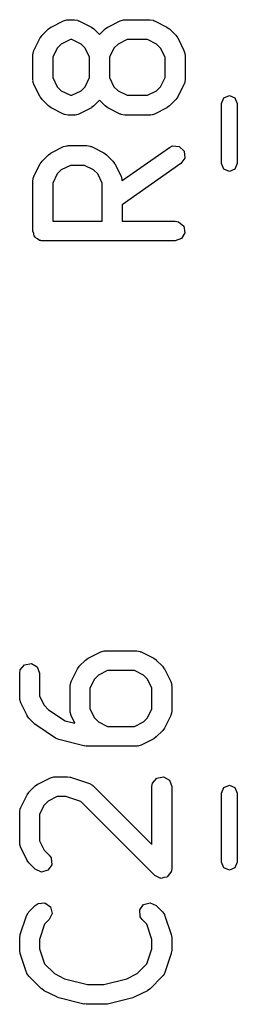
# Model space of a CAD drawing. Extents: x 44 to 148, y -85 to -25.
# Tile 40 of 58: x 109.68 to 111.32, y -59.04 to -51.59. Entities that reach past the tile are written whole.
import ezdxf

# ---------------------------------------------------------------- set-up
doc = ezdxf.new("R2010")
doc.units = 0
doc.layers.add('BLACK', color=7, linetype='CONTINUOUS')

msp = doc.modelspace()

# ---------------------------------------------------------------- linework, layer by layer
at = {"layer": 'BLACK', "linetype": 'CONTINUOUS'}
for p, q in [((109.916516, -51.644822), (110.011754, -51.597203)), ((110.011754, -51.597203), (110.03672, -51.589777)), ((110.03672, -51.589777), (110.041081, -51.590818)), ((110.041081, -51.590818), (110.045295, -51.589285)), ((110.045295, -51.589285), (110.092914, -51.589285)), ((110.092914, -51.589285), (110.118566, -51.593808)), ((110.118566, -51.593808), (110.122001, -51.59669)), ((110.122001, -51.59669), (110.126455, -51.597203)), ((110.126455, -51.597203), (110.221693, -51.644822)), ((110.345087, -51.644822), (110.440325, -51.597203)), ((110.440325, -51.597203), (110.465291, -51.589777)), ((110.465291, -51.589777), (110.469652, -51.590818)), ((110.469652, -51.590818), (110.473866, -51.589285)), ((110.473866, -51.589285), (110.664342, -51.589285)), ((110.664342, -51.589285), (110.689994, -51.593808)), ((110.689994, -51.593808), (110.693429, -51.59669)), ((110.693429, -51.59669), (110.697883, -51.597203)), ((110.697883, -51.597203), (110.793121, -51.644822)), ((109.849405, -51.70649), (109.897024, -51.658871)), ((109.897024, -51.658871), (109.91539, -51.646011)), ((109.91539, -51.646011), (109.916516, -51.644822)), ((110.221693, -51.644822), (110.239703, -51.65818)), ((110.239703, -51.65818), (110.241185, -51.658871)), ((110.241185, -51.658871), (110.28339, -51.701076)), ((110.28339, -51.701076), (110.325595, -51.658871)), ((110.325595, -51.658871), (110.343961, -51.646011)), ((110.343961, -51.646011), (110.345087, -51.644822)), ((110.793121, -51.644822), (110.811129, -51.658178)), ((110.811129, -51.658178), (110.812612, -51.65887)), ((110.812612, -51.65887), (110.860232, -51.706489)), ((109.787737, -51.82122), (109.835356, -51.725982)), ((109.835356, -51.725982), (109.848714, -51.707971)), ((109.848714, -51.707971), (109.849405, -51.70649)), ((110.063, -51.739285), (109.994484, -51.773543)), ((110.075209, -51.739285), (110.063, -51.739285)), ((110.143725, -51.773543), (110.075209, -51.739285)), ((110.491571, -51.739285), (110.423055, -51.773543)), ((110.646637, -51.739285), (110.491571, -51.739285)), ((110.715153, -51.773543), (110.646637, -51.739285)), ((110.860232, -51.706489), (110.873094, -51.724857)), ((110.873094, -51.724857), (110.874282, -51.725982)), ((110.874282, -51.725982), (110.921901, -51.82122)), ((109.779819, -51.854761), (109.784342, -51.829109)), ((109.784342, -51.829109), (109.787224, -51.825673)), ((109.787224, -51.825673), (109.787737, -51.82122)), ((109.964077, -51.80395), (109.929819, -51.872466)), ((109.994484, -51.773543), (109.964077, -51.80395)), ((110.174132, -51.80395), (110.143725, -51.773543)), ((110.20839, -51.872466), (110.174132, -51.80395)), ((110.392648, -51.80395), (110.35839, -51.872466)), ((110.423055, -51.773543), (110.392648, -51.80395)), ((110.745561, -51.80395), (110.715153, -51.773543)), ((110.779819, -51.872466), (110.745561, -51.80395)), ((110.921901, -51.82122), (110.929327, -51.846186)), ((109.779819, -52.045237), (109.779819, -51.854761)), ((109.929819, -51.872466), (109.929819, -52.027532)), ((110.20839, -52.027532), (110.20839, -51.872466)), ((110.35839, -51.872466), (110.35839, -52.027532)), ((110.779819, -52.027532), (110.779819, -51.872466)), ((110.929327, -51.846186), (110.928285, -51.850547)), ((110.928285, -51.850547), (110.929819, -51.854761)), ((110.929819, -51.854761), (110.929819, -52.045237)), ((109.781352, -52.04945), (109.779819, -52.045237)), ((109.780311, -52.053811), (109.781352, -52.04945)), ((109.787737, -52.078778), (109.780311, -52.053811)), ((109.929819, -52.027532), (109.964077, -52.096048)), ((110.174132, -52.096048), (110.20839, -52.027532)), ((110.35839, -52.027532), (110.392648, -52.096048)), ((110.745561, -52.096047), (110.779819, -52.027532)), ((110.929819, -52.045237), (110.925296, -52.070889)), ((109.835356, -52.174016), (109.787737, -52.078778)), ((109.964077, -52.096048), (109.994484, -52.126455)), ((109.994484, -52.126455), (110.063, -52.160713)), ((110.075209, -52.160713), (110.143725, -52.126455)), ((110.143725, -52.126455), (110.174132, -52.096048)), ((110.392648, -52.096048), (110.423055, -52.126455)), ((110.423055, -52.126455), (110.491571, -52.160713)), ((110.646637, -52.160713), (110.715153, -52.126454)), ((110.715153, -52.126454), (110.745561, -52.096047)), ((110.921901, -52.078778), (110.874282, -52.174016)), ((110.922413, -52.074324), (110.921901, -52.078778)), ((110.925296, -52.070889), (110.922413, -52.074324)), ((109.836545, -52.175141), (109.835356, -52.174016)), ((109.849405, -52.193508), (109.836545, -52.175141)), ((109.897024, -52.241127), (109.849405, -52.193508)), ((110.063, -52.160713), (110.075209, -52.160713)), ((110.28339, -52.198922), (110.241185, -52.241127)), ((110.325595, -52.241127), (110.28339, -52.198922)), ((110.491571, -52.160713), (110.646637, -52.160713)), ((110.860232, -52.193509), (110.812612, -52.241128)), ((110.860922, -52.192027), (110.860232, -52.193509)), ((110.874282, -52.174016), (110.860922, -52.192027)), ((111.205, -52.222936), (111.222574, -52.18051)), ((111.222574, -52.18051), (111.265, -52.162936)), ((111.265, -52.162936), (111.307426, -52.18051)), ((111.307426, -52.18051), (111.325, -52.222936)), ((109.898505, -52.241818), (109.897024, -52.241127)), ((109.916516, -52.255176), (109.898505, -52.241818)), ((110.011754, -52.302795), (109.916516, -52.255176)), ((110.221693, -52.255176), (110.126455, -52.302795)), ((110.222818, -52.253986), (110.221693, -52.255176)), ((110.241185, -52.241127), (110.222818, -52.253986)), ((110.327076, -52.241818), (110.325595, -52.241127)), ((110.345087, -52.255176), (110.327076, -52.241818)), ((110.440325, -52.302795), (110.345087, -52.255176)), ((110.793121, -52.255176), (110.697883, -52.302795)), ((110.794246, -52.253987), (110.793121, -52.255176)), ((110.812612, -52.241128), (110.794246, -52.253987)), ((111.205, -52.677064), (111.205, -52.222936)), ((111.325, -52.222936), (111.325, -52.677064)), ((110.016207, -52.303307), (110.011754, -52.302795)), ((110.019643, -52.30619), (110.016207, -52.303307)), ((110.045295, -52.310713), (110.019643, -52.30619)), ((110.092914, -52.310713), (110.045295, -52.310713)), ((110.097127, -52.309179), (110.092914, -52.310713)), ((110.101488, -52.310221), (110.097127, -52.309179)), ((110.126455, -52.302795), (110.101488, -52.310221)), ((110.444778, -52.303307), (110.440325, -52.302795)), ((110.448214, -52.30619), (110.444778, -52.303307)), ((110.473866, -52.310713), (110.448214, -52.30619)), ((110.664342, -52.310713), (110.473866, -52.310713)), ((110.668555, -52.309179), (110.664342, -52.310713)), ((110.672916, -52.310221), (110.668555, -52.309179)), ((110.697883, -52.302795), (110.672916, -52.310221)), ((109.916516, -52.597203), (110.011754, -52.549584)), ((110.011754, -52.549584), (110.03672, -52.542158)), ((110.03672, -52.542158), (110.041081, -52.543199)), ((110.041081, -52.543199), (110.045295, -52.541666)), ((110.045295, -52.541666), (110.188152, -52.541666)), ((110.188152, -52.541666), (110.213804, -52.546189)), ((110.213804, -52.546189), (110.217239, -52.549071)), ((110.217239, -52.549071), (110.221693, -52.549584)), ((110.221693, -52.549584), (110.316931, -52.597203)), ((110.453282, -52.806192), (110.81181, -52.555223)), ((110.81181, -52.555223), (110.835418, -52.544218)), ((110.835418, -52.544218), (110.886525, -52.548697)), ((110.886525, -52.548697), (110.922797, -52.584979)), ((109.849405, -52.658871), (109.897024, -52.611252)), ((109.897024, -52.611252), (109.91539, -52.598392)), ((109.91539, -52.598392), (109.916516, -52.597203)), ((110.316931, -52.597203), (110.334941, -52.610561)), ((110.334941, -52.610561), (110.336423, -52.611252)), ((110.336423, -52.611252), (110.384042, -52.658871)), ((110.927261, -52.636087), (110.897829, -52.678108)), ((110.922797, -52.584979), (110.927261, -52.636087)), ((109.787737, -52.773601), (109.835356, -52.678363)), ((109.835356, -52.678363), (109.848714, -52.660352)), ((109.848714, -52.660352), (109.849405, -52.658871)), ((109.994484, -52.725924), (109.964077, -52.756331)), ((110.063, -52.691666), (109.994484, -52.725924)), ((110.170447, -52.691666), (110.063, -52.691666)), ((110.238963, -52.725924), (110.170447, -52.691666)), ((110.26937, -52.756331), (110.238963, -52.725924)), ((110.384042, -52.658871), (110.396901, -52.677237)), ((110.396901, -52.677237), (110.398091, -52.678363)), ((110.398091, -52.678363), (110.44571, -52.773601)), ((110.897829, -52.678108), (110.453628, -52.989048)), ((111.222574, -52.71949), (111.205, -52.677064)), ((111.265, -52.737064), (111.222574, -52.71949)), ((111.307426, -52.71949), (111.265, -52.737064)), ((111.325, -52.677064), (111.307426, -52.71949)), ((109.779819, -52.807142), (109.784342, -52.78149)), ((109.784342, -52.78149), (109.787224, -52.778054)), ((109.787224, -52.778054), (109.787737, -52.773601)), ((109.964077, -52.756331), (109.929819, -52.824847)), ((110.303628, -52.824847), (110.26937, -52.756331)), ((110.44571, -52.773601), (110.453136, -52.798567)), ((110.453136, -52.798567), (110.452094, -52.802928)), ((110.452094, -52.802928), (110.453282, -52.806192)), ((109.779819, -53.188094), (109.779819, -52.807142)), ((109.929819, -52.824847), (109.929819, -53.113094)), ((110.303628, -53.113094), (110.303628, -52.824847)), ((110.453628, -52.989048), (110.453628, -53.113094)), ((109.929819, -53.113094), (110.303628, -53.113094)), ((110.453628, -53.113094), (110.854819, -53.113094)), ((110.854819, -53.113094), (110.880471, -53.117617)), ((110.880471, -53.117617), (110.919771, -53.150594)), ((110.919771, -53.150594), (110.92868, -53.201118)), ((109.786482, -53.206402), (109.779819, -53.188094)), ((109.789867, -53.225594), (109.786482, -53.206402)), ((109.795051, -53.229944), (109.789867, -53.225594)), ((109.797366, -53.236303), (109.795051, -53.229944)), ((109.814239, -53.246045), (109.797366, -53.236303)), ((109.829167, -53.258571), (109.814239, -53.246045)), ((110.903028, -53.245547), (110.854819, -53.263094)), ((110.92868, -53.201118), (110.903028, -53.245547)), ((109.838909, -53.260288), (109.829167, -53.258571)), ((109.841795, -53.261955), (109.838909, -53.260288)), ((109.845077, -53.261376), (109.841795, -53.261955)), ((109.854819, -53.263094), (109.845077, -53.261376)), ((110.854819, -53.263094), (109.854819, -53.263094)), ((110.197468, -56.418632), (110.292706, -56.371013)), ((110.292706, -56.371013), (110.317672, -56.363587)), ((110.317672, -56.363587), (110.322033, -56.364628)), ((110.322033, -56.364628), (110.326247, -56.363095)), ((110.326247, -56.363095), (110.564342, -56.363095)), ((110.564342, -56.363095), (110.589994, -56.367618)), ((110.589994, -56.367618), (110.593429, -56.3705)), ((110.593429, -56.3705), (110.597883, -56.371013)), ((110.597883, -56.371013), (110.693121, -56.418632)), ((110.130357, -56.4803), (110.177976, -56.432681)), ((110.177976, -56.432681), (110.196342, -56.419821)), ((110.196342, -56.419821), (110.197468, -56.418632)), ((110.693121, -56.418632), (110.711129, -56.431988)), ((110.711129, -56.431988), (110.712612, -56.43268)), ((110.712612, -56.43268), (110.760232, -56.480299)), ((109.679819, -56.533333), (109.684342, -56.507681)), ((109.684342, -56.507681), (109.717319, -56.468381)), ((109.717319, -56.468381), (109.767843, -56.459472)), ((109.767843, -56.459472), (109.812272, -56.485124)), ((109.812272, -56.485124), (109.829819, -56.533333)), ((110.068689, -56.59503), (110.116308, -56.499792)), ((110.116308, -56.499792), (110.129666, -56.481781)), ((110.129666, -56.481781), (110.130357, -56.4803)), ((110.343952, -56.513095), (110.275436, -56.547353)), ((110.546637, -56.513095), (110.343952, -56.513095)), ((110.615153, -56.547353), (110.546637, -56.513095)), ((110.760232, -56.480299), (110.773094, -56.498667)), ((110.773094, -56.498667), (110.774282, -56.499792)), ((110.774282, -56.499792), (110.821901, -56.59503)), ((109.679819, -56.723809), (109.679819, -56.533333)), ((109.829819, -56.533333), (109.829819, -56.706104)), ((110.065294, -56.602919), (110.068176, -56.599483)), ((110.068176, -56.599483), (110.068689, -56.59503)), ((110.245029, -56.57776), (110.210771, -56.646276)), ((110.275436, -56.547353), (110.245029, -56.57776)), ((110.645561, -56.57776), (110.615153, -56.547353)), ((110.679819, -56.646276), (110.645561, -56.57776)), ((110.821901, -56.59503), (110.829327, -56.619996)), ((110.060771, -56.628571), (110.065294, -56.602919)), ((110.060771, -56.819047), (110.060771, -56.628571)), ((110.210771, -56.646276), (110.210771, -56.801342)), ((110.679819, -56.801342), (110.679819, -56.646276)), ((110.829327, -56.619996), (110.828285, -56.624357)), ((110.828285, -56.624357), (110.829819, -56.628571)), ((110.829819, -56.628571), (110.829819, -56.819047)), ((109.681352, -56.728022), (109.679819, -56.723809)), ((109.680311, -56.732383), (109.681352, -56.728022)), ((109.687737, -56.75735), (109.680311, -56.732383)), ((109.829819, -56.706104), (109.864077, -56.77462)), ((109.735356, -56.852588), (109.687737, -56.75735)), ((109.864077, -56.77462), (109.897837, -56.80838)), ((109.897837, -56.80838), (110.023708, -56.892294)), ((110.062304, -56.82326), (110.060771, -56.819047)), ((110.061263, -56.827621), (110.062304, -56.82326)), ((110.210771, -56.801342), (110.245029, -56.869858)), ((110.645561, -56.869857), (110.679819, -56.801342)), ((110.829819, -56.819047), (110.825296, -56.844699)), ((109.736545, -56.853713), (109.735356, -56.852588)), ((109.749405, -56.87208), (109.736545, -56.853713)), ((109.797024, -56.919699), (109.749405, -56.87208)), ((110.023708, -56.892294), (110.097804, -56.910818)), ((110.068689, -56.852588), (110.061263, -56.827621)), ((110.097804, -56.910818), (110.068689, -56.852588)), ((110.245029, -56.869858), (110.275436, -56.900265)), ((110.615153, -56.900264), (110.645561, -56.869857)), ((110.821901, -56.852588), (110.774282, -56.947826)), ((110.822413, -56.848134), (110.821901, -56.852588)), ((110.825296, -56.844699), (110.822413, -56.848134)), ((109.80019, -56.921175), (109.797024, -56.919699)), ((109.808454, -56.92907), (109.80019, -56.921175)), ((109.951312, -57.024308), (109.808454, -56.92907)), ((110.275436, -56.900265), (110.343952, -56.934523)), ((110.343952, -56.934523), (110.546637, -56.934523)), ((110.546637, -56.934523), (110.615153, -56.900264)), ((110.760232, -56.967319), (110.712612, -57.014938)), ((110.760922, -56.965837), (110.760232, -56.967319)), ((110.774282, -56.947826), (110.760922, -56.965837)), ((109.951731, -57.02441), (109.951312, -57.024308)), ((109.974724, -57.034665), (109.951731, -57.02441)), ((110.1652, -57.082284), (109.974724, -57.034665)), ((110.693121, -57.028986), (110.597883, -57.076605)), ((110.694246, -57.027797), (110.693121, -57.028986)), ((110.712612, -57.014938), (110.694246, -57.027797)), ((110.168648, -57.081923), (110.1652, -57.082284)), ((110.18339, -57.084523), (110.168648, -57.081923)), ((110.564342, -57.084523), (110.18339, -57.084523)), ((110.568555, -57.082989), (110.564342, -57.084523)), ((110.572916, -57.084031), (110.568555, -57.082989)), ((110.597883, -57.076605), (110.572916, -57.084031)), ((109.816516, -57.371013), (109.911754, -57.323394)), ((109.911754, -57.323394), (109.93672, -57.315968)), ((109.93672, -57.315968), (109.941081, -57.317009)), ((109.941081, -57.317009), (109.945295, -57.315476)), ((109.945295, -57.315476), (110.040533, -57.315476)), ((110.040533, -57.315476), (110.062615, -57.319369)), ((110.062615, -57.319369), (110.06425, -57.319325)), ((110.06425, -57.319325), (110.207107, -57.366944)), ((110.684342, -57.364824), (110.717319, -57.325524)), ((110.717319, -57.325524), (110.767843, -57.316615)), ((110.767843, -57.316615), (110.812272, -57.342267)), ((110.812272, -57.342267), (110.829819, -57.390476)), ((109.749405, -57.432681), (109.797024, -57.385062)), ((109.797024, -57.385062), (109.81539, -57.372202)), ((109.81539, -57.372202), (109.816516, -57.371013)), ((110.207107, -57.366944), (110.230012, -57.379346)), ((110.230012, -57.379346), (110.232359, -57.383167)), ((110.232359, -57.383167), (110.236423, -57.385062)), ((110.236423, -57.385062), (110.679819, -57.828457)), ((110.679819, -57.390476), (110.684342, -57.364824)), ((110.679819, -57.828457), (110.679819, -57.390476)), ((110.829819, -57.390476), (110.829819, -58.009523)), ((111.205, -57.438748), (111.222574, -57.396322)), ((111.222574, -57.396322), (111.265, -57.378748)), ((111.265, -57.378748), (111.307426, -57.396322)), ((111.307426, -57.396322), (111.325, -57.438748)), ((109.687737, -57.547411), (109.735356, -57.452173)), ((109.735356, -57.452173), (109.748714, -57.434162)), ((109.748714, -57.434162), (109.749405, -57.432681)), ((109.963, -57.465476), (109.894484, -57.499734)), ((110.028363, -57.465476), (109.963, -57.465476)), ((110.142876, -57.503647), (110.028363, -57.465476)), ((111.205, -57.961252), (111.205, -57.438748)), ((111.325, -57.438748), (111.325, -57.961252)), ((109.679819, -57.580952), (109.684342, -57.5553)), ((109.684342, -57.5553), (109.687224, -57.551864)), ((109.687224, -57.551864), (109.687737, -57.547411)), ((109.864077, -57.530141), (109.829819, -57.598657)), ((109.894484, -57.499734), (109.864077, -57.530141)), ((110.701786, -58.062556), (110.142876, -57.503647)), ((109.679819, -57.819047), (109.679819, -57.580952)), ((109.829819, -57.598657), (109.829819, -57.801342)), ((109.681352, -57.82326), (109.679819, -57.819047)), ((109.680311, -57.827621), (109.681352, -57.82326)), ((109.687737, -57.852588), (109.680311, -57.827621)), ((109.735356, -57.947826), (109.687737, -57.852588)), ((109.829819, -57.801342), (109.864077, -57.869858)), ((109.864077, -57.869858), (109.90309, -57.908871)), ((109.90309, -57.908871), (109.91803, -57.930208)), ((109.91803, -57.930208), (109.922501, -57.981315)), ((109.736545, -57.948951), (109.735356, -57.947826)), ((109.749405, -57.967318), (109.736545, -57.948951)), ((109.797024, -58.014937), (109.749405, -57.967318)), ((109.84352, -58.036618), (109.797024, -58.014937)), ((109.922501, -57.981315), (109.893075, -58.023341)), ((110.829819, -58.009523), (110.826976, -58.025645)), ((111.222574, -58.003678), (111.205, -57.961252)), ((111.265, -58.021252), (111.222574, -58.003678)), ((111.307426, -58.003678), (111.265, -58.021252)), ((111.325, -57.961252), (111.307426, -58.003678)), ((109.893075, -58.023341), (109.84352, -58.036618)), ((110.722239, -58.072093), (110.701786, -58.062556)), ((110.741795, -58.083384), (110.722239, -58.072093)), ((110.745175, -58.082787), (110.741795, -58.083384)), ((110.748283, -58.084237), (110.745175, -58.082787)), ((110.770085, -58.078395), (110.748283, -58.084237)), ((110.792319, -58.074475), (110.770085, -58.078395)), ((110.794523, -58.071847), (110.792319, -58.074475)), ((110.797837, -58.07096), (110.794523, -58.071847)), ((110.810785, -58.052468), (110.797837, -58.07096)), ((110.825296, -58.035175), (110.810785, -58.052468)), ((110.826104, -58.03059), (110.825296, -58.035175)), ((110.827264, -58.028934), (110.826104, -58.03059)), ((110.826976, -58.025645), (110.827264, -58.028934)), ((109.749405, -58.337443), (109.797024, -58.289824)), ((109.797024, -58.289824), (109.818361, -58.274884)), ((109.818361, -58.274884), (109.869468, -58.270413)), ((109.869468, -58.270413), (109.911494, -58.299839)), ((109.911494, -58.299839), (109.924771, -58.349394)), ((110.587135, -58.323446), (110.616561, -58.28142)), ((110.616561, -58.28142), (110.666116, -58.268143)), ((110.666116, -58.268143), (110.712612, -58.289823)), ((110.712612, -58.289823), (110.760232, -58.337442)), ((109.683668, -58.509616), (109.731287, -58.366759)), ((109.731287, -58.366759), (109.743689, -58.343854)), ((109.743689, -58.343854), (109.74751, -58.341506)), ((109.74751, -58.341506), (109.749405, -58.337443)), ((109.924771, -58.349394), (109.90309, -58.39589)), ((110.591607, -58.374554), (110.587135, -58.323446)), ((110.606548, -58.395891), (110.591607, -58.374554)), ((110.760232, -58.337442), (110.775173, -58.358779)), ((110.775173, -58.358779), (110.775563, -58.363247)), ((110.775563, -58.363247), (110.778351, -58.366759)), ((110.778351, -58.366759), (110.82597, -58.509615)), ((109.86799, -58.430989), (109.829819, -58.545503)), ((109.90309, -58.39589), (109.86799, -58.430989)), ((110.641648, -58.43099), (110.606548, -58.395891)), ((110.679819, -58.545503), (110.641648, -58.43099)), ((109.679819, -58.533333), (109.683712, -58.51125)), ((109.679819, -58.628571), (109.679819, -58.533333)), ((109.683712, -58.51125), (109.683668, -58.509616)), ((110.82597, -58.509615), (110.829259, -58.531795)), ((110.829259, -58.531795), (110.829819, -58.533333)), ((110.829819, -58.533333), (110.829819, -58.628571)), ((109.829819, -58.545503), (109.829819, -58.6164)), ((110.679819, -58.616401), (110.679819, -58.545503)), ((109.680379, -58.630109), (109.679819, -58.628571)), ((109.683668, -58.652288), (109.680379, -58.630109)), ((109.731287, -58.795145), (109.683668, -58.652288)), ((109.829819, -58.6164), (109.86799, -58.730914)), ((110.641648, -58.730913), (110.679819, -58.616401)), ((110.82597, -58.652289), (110.778351, -58.795145)), ((110.829819, -58.628571), (110.825925, -58.650653)), ((110.825925, -58.650653), (110.82597, -58.652289)), ((109.86799, -58.730914), (109.942103, -58.805027)), ((110.567534, -58.805026), (110.641648, -58.730913)), ((109.734074, -58.798657), (109.731287, -58.795145)), ((109.734465, -58.803124), (109.734074, -58.798657)), ((109.749405, -58.824461), (109.734465, -58.803124)), ((109.844643, -58.919699), (109.749405, -58.824461)), ((109.942103, -58.805027), (110.01909, -58.84352)), ((110.490547, -58.84352), (110.567534, -58.805026)), ((110.760233, -58.824461), (110.664994, -58.919699)), ((110.762128, -58.820396), (110.760233, -58.824461)), ((110.765948, -58.81805), (110.762128, -58.820396)), ((110.778351, -58.795145), (110.765948, -58.81805)), ((110.01909, -58.84352), (110.192624, -58.886904)), ((110.192624, -58.886904), (110.317013, -58.886904)), ((110.317013, -58.886904), (110.490547, -58.84352)), ((109.846124, -58.920389), (109.844643, -58.919699)), ((109.864135, -58.933748), (109.846124, -58.920389)), ((109.959373, -58.981367), (109.864135, -58.933748)), ((109.962901, -58.981773), (109.959373, -58.981367)), ((109.974724, -58.987046), (109.962901, -58.981773)), ((110.537857, -58.985057), (110.534913, -58.987046)), ((110.550264, -58.981367), (110.537857, -58.985057)), ((110.645502, -58.933748), (110.550264, -58.981367)), ((110.646625, -58.932561), (110.645502, -58.933748)), ((110.664994, -58.919699), (110.646625, -58.932561)), ((110.1652, -59.034665), (109.974724, -58.987046)), ((110.168648, -59.034304), (110.1652, -59.034665)), ((110.18339, -59.036904), (110.168648, -59.034304)), ((110.326247, -59.036904), (110.18339, -59.036904)), ((110.329504, -59.035718), (110.326247, -59.036904)), ((110.344437, -59.034665), (110.329504, -59.035718)), ((110.534913, -58.987046), (110.344437, -59.034665))]:
    msp.add_line(p, q, dxfattribs=at)

doc.saveas('drawing.dxf')
